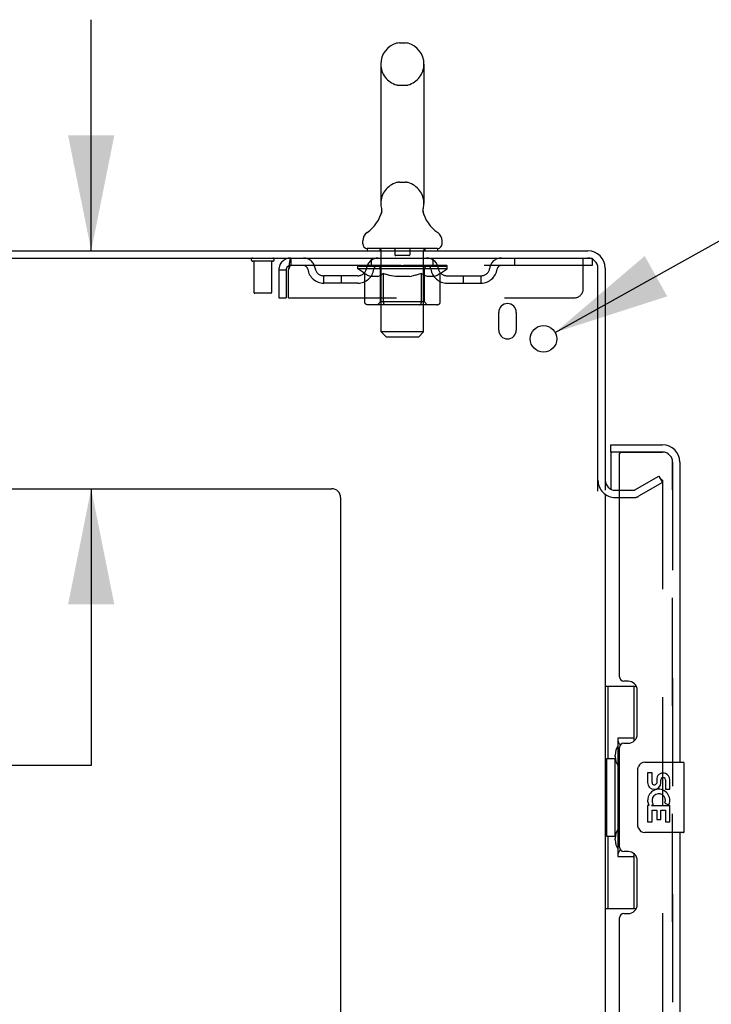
# Model space of a CAD drawing. Header units: inches. Extents: x 0 to 278, y 0 to 180.
# Tile 10 of 84: x 22 to 32, y 124 to 138. Entities that reach past the tile are written whole.
import ezdxf

# ---------------------------------------------------------------- set-up
doc = ezdxf.new("R2010")
doc.units = ezdxf.units.IN
doc.header["$LTSCALE"] = 15.310625
doc.header["$MEASUREMENT"] = 0
doc.linetypes.add('HIDDEN', pattern=[0.2, 0.1, -0.1])
doc.layers.get('0').update_dxf_attribs({"linetype": 'CONTINUOUS'})
for name, color, linetype in [('DEFAULT_2', 8, 'HIDDEN'), ('DIMENSIONS', 7, 'CONTINUOUS'), ('LEFTHAND_DOOR_ASSEMBLY', 7, 'CONTINUOUS'), ('RIGHTHAND_DOOR_ASSEMBLY', 7, 'CONTINUOUS')]:
    doc.layers.add(name, color=color, linetype=linetype)
doc.styles.get("Standard").update_dxf_attribs({"font": 'arial.ttf'})
doc.styles.add('TEXTSTYLE_1', font='gdt', dxfattribs={"width": 0.8})
doc.dimstyles.new('DIMSTYLE_1', dxfattribs={"dimtxt": 1.228125, "dimasz": 1.6375, "dimexe": 0.09, "dimexo": 0.07, "dimgap": 0.0375, "dimtad": 0, "dimtih": 1, "dimtoh": 1, "dimzin": 4, "dimdsep": 46, "dimtxsty": 'Standard', "dimblk": '_FILLED', "dimblk1": '_FILLED', "dimblk2": '_FILLED', "dimcen": 0.09, "dimadec": 3, "dimazin": 1, "dimtfac": 1, "dimtdec": 3, "dimtofl": 0, "dimtmove": 0, "dimatfit": 3, "dimldrblk": '_FILLED', "dimfxl": 0, "dimtolj": 1, "dimtzin": 4, "dimarcsym": 0})
doc.dimstyles.new('DIMSTYLE_2', dxfattribs={"dimtxt": 1.228125, "dimasz": 1.6375, "dimexe": 0.09, "dimexo": 0.07, "dimgap": 0.09, "dimtad": 0, "dimtih": 1, "dimtoh": 1, "dimzin": 4, "dimdsep": 46, "dimtxsty": 'Standard', "dimblk": '_FILLED', "dimblk1": '_FILLED', "dimblk2": '_FILLED', "dimcen": 0.09, "dimadec": 3, "dimazin": 1, "dimtfac": 1, "dimtdec": 3, "dimtofl": 0, "dimtmove": 0, "dimatfit": 1, "dimldrblk": '_FILLED', "dimfxl": 0, "dimtolj": 1, "dimtzin": 4, "dimarcsym": 0})

# ---------------------------------------------------------------- blocks, each defined once
blk = doc.blocks.new('_FILLED')
at = {"color": 0, "linetype": 'ByBlock'}
blk.add_solid([(0, 0), (-1, 0.2), (-1, -0.2)], dxfattribs=at)
blk = doc.blocks.new('*D13')
at = {"layer": 'DIMENSIONS', "color": 2, "linetype": 'Continuous'}
for p, q in [((23.143, 134.826), (23.143, 138.101)), ((23.143, 131.451), (23.143, 127.529)), ((23.143, 127.529), (21.71, 127.529))]:
    blk.add_line(p, q, dxfattribs=at)
at = {"layer": 'DIMENSIONS', "color": 2, "linetype": 'Continuous', "xscale": 1.6375, "yscale": 1.6375, "zscale": 1.6375}
for p, rotation in [((23.143, 134.826), 270), ((23.143, 131.451), 90)]:
    blk.add_blockref('_FILLED', p, dxfattribs=dict(at, rotation=rotation))
at = {"layer": 'DIMENSIONS', "color": 2, "linetype": 'Continuous', "insert": (21.096, 128.143), "char_height": 1.2281, "width": 3.3374, "attachment_point": 3, "line_spacing_factor": 0.9}
blk.add_mtext('3.38', dxfattribs=at)
blk = doc.blocks.new('*D23')
at = {"layer": 'DIMENSIONS', "color": 2, "linetype": 'Continuous'}
for p, q in [((29.717, 133.667), (32.891, 135.438)), ((32.891, 135.438), (34.324, 135.438))]:
    blk.add_line(p, q, dxfattribs=at)
at = {"layer": 'DIMENSIONS', "color": 2, "linetype": 'Continuous', "xscale": 1.6375, "yscale": 1.6375, "zscale": 1.6375, "rotation": 209.1540166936}
blk.add_blockref('_FILLED', (29.717, 133.667), dxfattribs=at)
at = {"layer": 'DIMENSIONS', "color": 2, "linetype": 'Continuous', "insert": (34.938, 136.052), "char_height": 1.22812, "width": 4.0207, "attachment_point": 1, "line_spacing_factor": 0.9, "style": 'TEXTSTYLE_1'}
blk.add_mtext('{\\fgdt;n}\\fArial;.38', dxfattribs=at)

msp = doc.modelspace()

# ---------------------------------------------------------------- linework, layer by layer
at = {"color": 7, "linetype": 'Continuous'}
for p, q in [((27.51, 137.771), (27.597, 137.771)), ((27.247, 137.471), (27.247, 135.496)), ((27.859, 137.471), (27.859, 135.496)), ((27.848, 135.407), (27.849, 135.412)), ((27.848, 135.402), (27.848, 135.407)), ((27.848, 135.397), (27.848, 135.402)), ((27.848, 135.392), (27.848, 135.397)), ((27.849, 135.412), (27.849, 135.417)), ((27.85, 135.422), (27.851, 135.426)), ((27.254, 135.353), (27.252, 135.348)), ((27.848, 135.387), (27.848, 135.392)), ((27.848, 135.382), (27.848, 135.387)), ((27.848, 135.377), (27.848, 135.382)), ((27.849, 135.372), (27.848, 135.377)), ((27.85, 135.367), (27.849, 135.372)), ((27.851, 135.363), (27.85, 135.368)), ((27.852, 135.359), (27.851, 135.363)), ((26.991, 134.925), (26.991, 134.964)), ((27.053, 134.856), (27.053, 134.826)), ((28.053, 134.856), (27.053, 134.856)), ((28.053, 134.856), (28.053, 134.826)), ((28.116, 134.925), (28.116, 134.964))]:
    msp.add_line(p, q, dxfattribs=at)
at = {"color": 3, "linetype": 'Continuous'}
for p, q in [((12.48, 134.826), (30.182, 134.826)), ((12.518, 134.722), (30.182, 134.722)), ((30.324, 131.418), (30.324, 134.579)), ((30.428, 134.579), (30.428, 131.43)), ((28.918, 133.701), (28.918, 133.951)), ((29.168, 133.951), (29.168, 133.701)), ((14.678, 131.451), (26.553, 131.451)), ((30.428, 131.378), (30.428, 52.274)), ((30.571, 131.43), (30.632, 131.43)), ((26.678, 131.326), (26.678, 50.951))]:
    msp.add_line(p, q, dxfattribs=at)
at = {"color": 7, "linetype": 'Continuous'}
for points in [[(27.255, 135.426), (27.256, 135.422), (27.257, 135.417), (27.258, 135.412), (27.259, 135.407), (27.259, 135.402), (27.259, 135.397), (27.259, 135.392), (27.259, 135.387), (27.259, 135.382), (27.258, 135.378), (27.258, 135.373), (27.257, 135.368), (27.256, 135.363), (27.255, 135.358), (27.254, 135.353)], [(27.849, 135.417), (27.85, 135.422), (27.851, 135.426)]]:
    msp.add_lwpolyline(points, dxfattribs=at)
at = {"color": 3, "linetype": 'Continuous'}
msp.add_circle((29.553, 133.576), 0.188, dxfattribs=at)
at = {"color": 7, "linetype": 'Continuous'}
for centre, radius, start, end in [((27.51, 137.627), 0.144, 90, 105.6303), ((27.597, 137.627), 0.144, 74.3697, 90), ((27.553, 137.471), 0.306, 105.6303, 180), ((27.553, 137.471), 0.306, 0, 74.3697), ((26.755, 135.512), 0.523, 304.6624, 347.2389), ((27.553, 135.496), 0.306, 180, 193.2053), ((28.351, 135.512), 0.523, 192.7611, 235.3376), ((27.553, 135.496), 0.306, 346.7947, 360), ((27.135, 134.964), 0.144, 124.6624, 180), ((27.972, 134.964), 0.144, 360, 55.3376), ((27.06, 134.925), 0.069, 180, 265), ((28.047, 134.925), 0.069, 275, 360)]:
    msp.add_arc(centre, radius, start, end, dxfattribs=at)
at = {"color": 3, "linetype": 'Continuous'}
for centre, radius, start, end in [((30.182, 134.579), 0.246, 0, 90), ((30.182, 134.579), 0.142, 0, 90), ((29.043, 133.951), 0.125, 0, 180), ((29.043, 133.701), 0.125, 180, 360), ((30.571, 131.572), 0.142, 180, 270), ((26.553, 131.326), 0.125, 0, 90)]:
    msp.add_arc(centre, radius, start, end, dxfattribs=at)
at = {"layer": 'DEFAULT_2', "color": 8, "linetype": 'HIDDEN'}
for p, q in [((27.51, 137.171), (27.597, 137.171)), ((27.51, 135.796), (27.597, 135.796)), ((27.233, 134.856), (27.233, 134.826)), ((27.448, 134.846), (27.448, 134.766)), ((27.658, 134.846), (27.658, 134.766)), ((27.873, 134.856), (27.873, 134.826)), ((25.97, 134.722), (25.97, 134.618)), ((27.116, 134.618), (27.116, 134.722)), ((27.253, 133.675), (27.253, 134.826)), ((27.648, 134.756), (27.458, 134.756)), ((27.853, 133.675), (27.853, 134.826)), ((27.991, 134.618), (27.991, 134.722)), ((29.141, 134.722), (29.141, 134.618)), ((30.116, 134.284), (30.116, 134.722)), ((30.182, 134.722), (30.241, 134.722)), ((30.241, 134.722), (30.241, 134.618)), ((25.716, 134.679), (25.432, 134.679)), ((25.45, 134.679), (25.45, 134.232)), ((25.698, 134.679), (25.698, 134.232)), ((30.241, 134.618), (25.97, 134.618)), ((26.92, 134.571), (26.92, 134.618)), ((27.019, 134.501), (26.92, 134.571)), ((28.187, 134.571), (26.92, 134.571)), ((26.93, 134.611), (26.93, 134.618)), ((26.938, 134.608), (26.938, 134.611)), ((26.938, 134.608), (28.168, 134.608)), ((26.947, 134.608), (26.947, 134.611)), ((26.948, 134.608), (26.948, 134.611)), ((26.958, 134.611), (26.958, 134.618)), ((26.975, 134.608), (26.975, 134.611)), ((26.976, 134.608), (26.976, 134.611)), ((27.005, 134.611), (27.005, 134.618)), ((27.019, 134.608), (27.019, 134.611)), ((27.022, 134.608), (27.022, 134.611)), ((27.226, 134.611), (27.025, 134.611)), ((27.068, 134.611), (27.068, 134.618)), ((27.07, 134.608), (27.07, 134.611)), ((27.07, 134.608), (27.07, 134.611)), ((27.073, 134.608), (27.073, 134.611)), ((27.081, 134.608), (27.081, 134.611)), ((27.081, 134.608), (27.081, 134.611)), ((27.084, 134.608), (27.084, 134.611)), ((27.087, 134.608), (27.087, 134.612)), ((27.092, 134.608), (27.092, 134.611)), ((27.106, 134.608), (27.106, 134.611)), ((27.124, 134.608), (27.124, 134.611)), ((27.125, 134.608), (27.125, 134.613)), ((27.145, 134.608), (27.145, 134.611)), ((27.146, 134.611), (27.146, 134.618)), ((27.156, 134.608), (27.156, 134.611)), ((27.16, 134.608), (27.16, 134.611)), ((27.169, 134.608), (27.169, 134.611)), ((27.181, 134.608), (27.181, 134.615)), ((27.196, 134.608), (27.196, 134.611)), ((27.199, 134.608), (27.199, 134.611)), ((27.226, 134.608), (27.226, 134.611)), ((27.293, 134.611), (27.231, 134.611)), ((27.237, 134.611), (27.237, 134.618)), ((27.241, 134.099), (27.241, 134.568)), ((27.244, 134.608), (27.244, 134.611)), ((27.248, 134.608), (27.248, 134.611)), ((27.254, 134.608), (27.254, 134.616)), ((27.258, 134.608), (27.258, 134.611)), ((27.269, 134.608), (27.269, 134.611)), ((27.293, 134.608), (27.293, 134.611)), ((27.368, 134.611), (27.309, 134.611)), ((27.33, 134.608), (27.33, 134.611)), ((27.337, 134.611), (27.337, 134.618)), ((27.341, 134.608), (27.341, 134.611)), ((27.343, 134.608), (27.343, 134.617)), ((27.346, 134.608), (27.346, 134.611)), ((27.353, 134.608), (27.353, 134.611)), ((27.368, 134.608), (27.368, 134.611)), ((27.449, 134.611), (27.394, 134.611)), ((27.408, 134.608), (27.408, 134.611)), ((27.439, 134.611), (27.553, 134.618)), ((27.443, 134.611), (27.443, 134.618)), ((27.444, 134.618), (27.443, 134.618)), ((27.444, 134.611), (27.444, 134.618)), ((27.444, 134.608), (27.444, 134.611)), ((27.448, 134.608), (27.448, 134.611)), ((27.449, 134.608), (27.449, 134.611)), ((27.449, 134.608), (27.449, 134.611)), ((27.533, 134.611), (27.484, 134.611)), ((27.49, 134.608), (27.49, 134.611)), ((27.533, 134.608), (27.533, 134.611)), ((27.551, 134.611), (27.551, 134.611)), ((27.551, 134.608), (27.551, 134.611)), ((27.551, 134.608), (27.551, 134.611)), ((27.553, 134.611), (27.553, 134.618)), ((27.553, 134.618), (27.668, 134.611)), ((27.556, 134.608), (27.556, 134.611)), ((27.556, 134.608), (27.556, 134.611)), ((27.556, 134.611), (27.556, 134.611)), ((27.574, 134.608), (27.574, 134.611)), ((27.574, 134.611), (27.622, 134.611)), ((27.617, 134.608), (27.617, 134.611)), ((27.658, 134.608), (27.658, 134.611)), ((27.658, 134.608), (27.658, 134.611)), ((27.658, 134.611), (27.712, 134.611)), ((27.659, 134.608), (27.659, 134.611)), ((27.663, 134.611), (27.663, 134.618)), ((27.663, 134.611), (27.663, 134.618)), ((27.663, 134.618), (27.663, 134.618)), ((27.663, 134.608), (27.663, 134.611)), ((27.699, 134.608), (27.699, 134.611)), ((27.738, 134.608), (27.738, 134.611)), ((27.738, 134.611), (27.798, 134.611)), ((27.754, 134.608), (27.754, 134.611)), ((27.761, 134.608), (27.761, 134.611)), ((27.764, 134.608), (27.764, 134.617)), ((27.766, 134.608), (27.766, 134.611)), ((27.77, 134.611), (27.77, 134.618)), ((27.777, 134.608), (27.777, 134.611)), ((27.813, 134.608), (27.813, 134.611)), ((27.813, 134.611), (27.875, 134.611)), ((27.837, 134.608), (27.837, 134.611)), ((27.848, 134.608), (27.848, 134.611)), ((27.853, 134.608), (27.853, 134.616)), ((27.859, 134.608), (27.859, 134.611)), ((27.863, 134.608), (27.863, 134.611)), ((27.866, 134.099), (27.866, 134.568)), ((27.87, 134.611), (27.87, 134.618)), ((27.88, 134.608), (27.88, 134.611)), ((27.88, 134.611), (28.187, 134.611)), ((27.908, 134.608), (27.908, 134.611)), ((27.911, 134.608), (27.911, 134.611)), ((27.926, 134.608), (27.926, 134.615)), ((27.937, 134.608), (27.937, 134.611)), ((27.947, 134.608), (27.947, 134.611)), ((27.951, 134.608), (27.951, 134.611)), ((27.96, 134.611), (27.96, 134.618)), ((27.962, 134.608), (27.962, 134.611)), ((27.982, 134.608), (27.982, 134.613)), ((27.983, 134.608), (27.983, 134.611)), ((28.001, 134.608), (28.001, 134.611)), ((28.015, 134.608), (28.015, 134.611)), ((28.019, 134.608), (28.019, 134.612)), ((28.023, 134.608), (28.023, 134.611)), ((28.026, 134.608), (28.026, 134.611)), ((28.026, 134.608), (28.026, 134.611)), ((28.033, 134.608), (28.033, 134.611)), ((28.036, 134.608), (28.036, 134.611)), ((28.037, 134.608), (28.037, 134.611)), ((28.039, 134.611), (28.039, 134.618)), ((28.065, 134.614), (28.186, 134.615)), ((28.065, 134.611), (28.065, 134.614)), ((28.085, 134.608), (28.085, 134.611)), ((28.087, 134.608), (28.087, 134.611)), ((28.09, 134.503), (28.187, 134.571)), ((28.102, 134.611), (28.102, 134.618)), ((28.13, 134.608), (28.13, 134.611)), ((28.132, 134.608), (28.132, 134.611)), ((28.148, 134.611), (28.148, 134.618)), ((28.159, 134.608), (28.159, 134.611)), ((28.16, 134.608), (28.16, 134.611)), ((28.168, 134.608), (28.168, 134.611)), ((28.177, 134.611), (28.177, 134.618)), ((28.186, 134.611), (28.186, 134.615)), ((28.187, 134.571), (28.187, 134.611)), ((25.803, 134.555), (25.803, 134.159)), ((25.803, 134.555), (25.907, 134.555)), ((25.907, 134.555), (25.907, 134.159)), ((25.937, 134.159), (25.937, 134.555)), ((26.439, 134.367), (26.439, 134.471)), ((26.922, 134.471), (26.439, 134.471)), ((26.689, 134.367), (26.689, 134.471)), ((27.019, 134.096), (27.019, 134.501)), ((27.019, 134.501), (27.033, 134.492)), ((27.047, 134.484), (27.033, 134.492)), ((27.061, 134.476), (27.047, 134.484)), ((27.074, 134.47), (27.061, 134.476)), ((27.088, 134.464), (27.074, 134.47)), ((27.101, 134.459), (27.088, 134.464)), ((27.205, 134.459), (27.101, 134.459)), ((27.205, 134.459), (27.218, 134.464)), ((27.232, 134.47), (27.218, 134.464)), ((27.245, 134.476), (27.232, 134.47)), ((27.259, 134.484), (27.245, 134.476)), ((27.273, 134.492), (27.259, 134.484)), ((27.287, 134.502), (27.273, 134.492)), ((27.287, 134.096), (27.287, 134.502)), ((27.287, 134.502), (27.316, 134.492)), ((27.344, 134.484), (27.316, 134.492)), ((27.372, 134.476), (27.344, 134.484)), ((27.4, 134.47), (27.372, 134.476)), ((27.427, 134.464), (27.399, 134.47)), ((27.454, 134.459), (27.427, 134.464)), ((27.652, 134.459), (27.454, 134.459)), ((27.652, 134.459), (27.68, 134.464)), ((27.708, 134.47), (27.68, 134.464)), ((27.736, 134.477), (27.708, 134.47)), ((27.765, 134.484), (27.736, 134.476)), ((27.793, 134.493), (27.764, 134.484)), ((27.822, 134.503), (27.793, 134.493)), ((27.822, 134.096), (27.822, 134.503)), ((27.822, 134.503), (27.837, 134.493)), ((27.852, 134.484), (27.837, 134.493)), ((27.866, 134.476), (27.852, 134.484)), ((27.88, 134.47), (27.866, 134.476)), ((27.895, 134.464), (27.88, 134.47)), ((27.909, 134.459), (27.895, 134.464)), ((28.003, 134.459), (27.909, 134.459)), ((28.003, 134.459), (28.017, 134.464)), ((28.031, 134.47), (28.017, 134.464)), ((28.046, 134.476), (28.031, 134.47)), ((28.06, 134.484), (28.046, 134.476)), ((28.075, 134.493), (28.06, 134.484)), ((28.09, 134.503), (28.075, 134.493)), ((28.09, 134.096), (28.09, 134.503)), ((28.185, 134.471), (28.668, 134.471)), ((28.418, 134.367), (28.418, 134.471)), ((28.668, 134.367), (28.668, 134.471)), ((26.922, 134.367), (26.439, 134.367)), ((28.185, 134.367), (28.668, 134.367)), ((25.688, 134.222), (25.46, 134.222)), ((25.803, 134.159), (25.907, 134.159)), ((25.937, 134.159), (29.991, 134.159)), ((28.047, 134.059), (27.062, 134.059)), ((27.241, 134.099), (27.201, 134.059)), ((27.866, 134.099), (27.241, 134.099)), ((27.298, 134.064), (27.296, 134.066)), ((27.303, 134.06), (27.301, 134.062)), ((27.306, 134.06), (27.303, 134.06)), ((27.308, 134.059), (27.306, 134.06)), ((27.866, 134.099), (27.906, 134.059)), ((27.322, 133.606), (27.253, 133.675)), ((27.853, 133.675), (27.253, 133.675)), ((27.322, 133.606), (27.784, 133.606)), ((27.784, 133.606), (27.853, 133.675)), ((30.849, 131.434), (31.189, 131.63)), ((31.189, 131.63), (31.241, 131.54)), ((31.241, 131.54), (30.901, 131.344)), ((31.241, 131.56), (31.241, 52.091)), ((30.632, 131.43), (30.833, 131.43)), ((30.571, 131.326), (30.833, 131.326))]:
    msp.add_line(p, q, dxfattribs=at)
for points in [[(25.97, 134.722), (25.968, 134.721), (25.966, 134.718), (25.963, 134.712), (25.961, 134.705), (25.959, 134.696), (25.956, 134.685), (25.954, 134.673), (25.952, 134.659), (25.949, 134.644), (25.947, 134.627), (25.944, 134.61), (25.942, 134.592), (25.94, 134.573), (25.937, 134.555)], [(25.97, 134.618), (25.968, 134.617), (25.966, 134.616), (25.963, 134.614), (25.961, 134.611), (25.959, 134.608), (25.956, 134.604), (25.954, 134.599), (25.952, 134.594), (25.949, 134.588), (25.947, 134.582), (25.944, 134.576), (25.942, 134.569), (25.94, 134.562), (25.937, 134.555)], [(27.062, 134.059), (27.057, 134.06), (27.052, 134.06), (27.047, 134.062), (27.042, 134.064), (27.037, 134.066), (27.033, 134.069), (27.029, 134.073), (27.026, 134.077), (27.023, 134.081), (27.021, 134.086), (27.02, 134.091), (27.019, 134.096)], [(27.288, 134.086), (27.287, 134.091), (27.287, 134.096)], [(27.289, 134.081), (27.288, 134.086), (27.287, 134.091), (27.287, 134.096)], [(27.301, 134.062), (27.298, 134.064), (27.296, 134.066), (27.294, 134.069), (27.292, 134.073), (27.29, 134.077), (27.289, 134.081)], [(27.294, 134.069), (27.292, 134.073), (27.29, 134.077)], [(27.801, 134.059), (27.803, 134.06), (27.806, 134.06), (27.808, 134.062), (27.811, 134.064), (27.813, 134.066), (27.815, 134.069), (27.817, 134.073), (27.819, 134.077), (27.82, 134.081), (27.821, 134.086), (27.822, 134.091), (27.822, 134.096)], [(28.047, 134.059), (28.052, 134.06), (28.057, 134.06), (28.062, 134.062), (28.067, 134.064), (28.072, 134.066), (28.076, 134.069), (28.08, 134.073), (28.083, 134.077), (28.086, 134.081), (28.088, 134.086), (28.089, 134.091), (28.09, 134.096)], [(31.224, 131.58), (31.223, 131.58), (31.221, 131.58), (31.22, 131.58), (31.218, 131.579), (31.216, 131.578)], [(31.227, 131.58), (31.225, 131.58), (31.224, 131.58)], [(31.227, 131.58), (31.229, 131.579), (31.231, 131.578), (31.233, 131.577), (31.234, 131.576), (31.236, 131.574), (31.237, 131.573), (31.238, 131.571), (31.239, 131.569), (31.24, 131.567), (31.24, 131.565), (31.241, 131.562), (31.241, 131.56)]]:
    msp.add_lwpolyline(points, dxfattribs=at)
for centre, radius, start, end in [((27.553, 137.471), 0.306, 180, 254.3697), ((27.553, 137.471), 0.306, 285.6303, 360), ((27.51, 137.315), 0.144, 254.3697, 270), ((27.597, 137.315), 0.144, 270, 285.6303), ((27.553, 135.496), 0.306, 105.6303, 180), ((27.51, 135.652), 0.144, 90, 105.6303), ((27.597, 135.652), 0.144, 74.3697, 90), ((27.553, 135.496), 0.306, 0, 74.3697), ((27.06, 134.925), 0.069, 265, 270), ((27.223, 134.826), 0.03, 0, 90), ((27.438, 134.846), 0.01, 0, 90), ((27.668, 134.846), 0.01, 90, 180), ((27.883, 134.826), 0.03, 90, 180), ((28.047, 134.925), 0.069, 270, 275), ((25.432, 134.7), 0.0215, 90, 270), ((25.716, 134.7), 0.0215, 270, 90), ((25.97, 134.555), 0.167, 90, 180), ((26.15, 134.555), 0.167, 8.0716, 90), ((27.211, 134.555), 0.167, 90, 171.9284), ((27.458, 134.766), 0.01, 180, 270), ((27.648, 134.766), 0.01, 270, 360), ((27.896, 134.555), 0.167, 8.0716, 90), ((28.957, 134.555), 0.167, 90, 171.9284), ((25.97, 134.555), 0.063, 90, 180), ((26.15, 134.555), 0.0625, 7.9863, 90), ((26.439, 134.596), 0.229, 187.9863, 270), ((26.439, 134.596), 0.125, 188.0716, 270), ((26.922, 134.596), 0.125, 270, 351.9284), ((26.922, 134.596), 0.229, 270, 352.0137), ((27.21, 134.555), 0.0625, 90, 172.0137), ((27.201, 134.568), 0.0398, 0, 90), ((27.906, 134.568), 0.0398, 90, 180), ((27.896, 134.555), 0.0625, 7.9863, 90), ((28.185, 134.596), 0.229, 187.9863, 270), ((28.185, 134.596), 0.125, 188.0716, 270), ((28.668, 134.596), 0.125, 270, 351.9284), ((28.668, 134.596), 0.229, 270, 352.0137), ((28.957, 134.555), 0.0625, 90, 172.0137), ((29.991, 134.284), 0.125, 270, 360), ((25.46, 134.232), 0.01, 180, 270), ((25.688, 134.232), 0.01, 270, 360), ((30.571, 131.572), 0.246, 180, 270), ((30.833, 131.463), 0.033, 270, 300), ((30.833, 131.463), 0.137, 270, 300)]:
    msp.add_arc(centre, radius, start, end, dxfattribs=at)
for centre, major_axis, ratio, start_param, end_param in [((27.553, 134.618), (0.633, 0.007), 0.05963, 2.96643, 3.140963), ((26.9, 134.606), (0.198, 0), 0.060556, 0.430652, 1.470503), ((27.553, 134.618), (0.633, 0), 0.060556, -3.141593, -2.96706), ((26.9, 134.599), (0.198, 0.002), 0.05963, 1.376596, 1.469874), ((27.553, 134.618), (0.633, 0.013), 0.05688, 2.791345, 2.965878), ((26.876, 134.606), (0.198, 0.002), 0.05963, 0.25549, 1.295341), ((26.944, 134.606), (0.198, -0.002), 0.05963, 0.605815, 1.645666), ((27.553, 134.618), (0.633, -0.007), 0.05963, -2.96643, -2.791898), ((26.944, 134.599), (0.198, 0), 0.060556, 1.551758, 1.645036), ((26.876, 134.599), (0.198, 0.004), 0.05688, 1.20151, 1.294789), ((26.946, 134.601), (0.164, 0.002), 0.05963, 1.065228, 1.614276), ((26.926, 134.601), (0.164, 0.003), 0.05688, 0.890143, 1.43919), ((26.984, 134.601), (0.164, 0), 0.060556, 1.240391, 1.789438), ((27.553, 134.618), (0.633, 0.019), 0.052395, 2.616403, 2.790936), ((26.872, 134.606), (0.198, 0.004), 0.05688, 0.080405, 1.120256), ((27.007, 134.606), (0.198, -0.004), 0.05688, 0.7809, 1.820751), ((27.553, 134.618), (0.633, -0.013), 0.05688, -2.791345, -2.616812), ((27.007, 134.599), (0.198, -0.002), 0.05963, 1.72692, 1.820198), ((26.872, 134.599), (0.198, 0.006), 0.052395, 1.026568, 1.119847), ((26.925, 134.601), (0.164, 0.005), 0.052395, 0.715201, 1.264248), ((27.039, 134.601), (0.164, -0.002), 0.05963, 1.415553, 1.9646), ((27.553, 134.618), (0.633, 0.025), 0.046319, 2.441654, 2.616187), ((27.086, 134.606), (0.198, -0.006), 0.052395, 0.955842, 1.995693), ((26.889, 134.606), (0.198, 0.006), 0.052395, -0.094537, 0.945314), ((27.553, 134.618), (0.633, -0.019), 0.052395, -2.616403, -2.44187), ((27.086, 134.599), (0.198, -0.004), 0.05688, 1.902006, 1.995284), ((26.889, 134.599), (0.198, 0.008), 0.046319, 0.851819, 0.945098), ((26.944, 134.601), (0.164, 0.006), 0.046319, 0.540452, 1.089499), ((27.11, 134.601), (0.164, -0.003), 0.05688, 1.590638, 2.139686), ((27.553, 134.618), (0.633, 0.029), 0.038841, 2.267123, 2.441656), ((27.18, 134.606), (0.198, -0.008), 0.046319, 1.130591, 2.170442), ((26.926, 134.606), (0.198, 0.008), 0.046319, -0.269286, 0.770565), ((27.553, 134.618), (0.633, -0.025), 0.046319, -2.441654, -2.267121), ((27.18, 134.599), (0.198, -0.006), 0.052395, 2.076947, 2.170226), ((26.926, 134.599), (0.198, 0.009), 0.038841, 0.677289, 0.770567), ((26.981, 134.601), (0.164, 0.008), 0.038841, 0.365921, 0.914969), ((27.195, 134.601), (0.164, -0.005), 0.052395, 1.76558, 2.314627), ((27.553, 134.618), (0.633, 0.033), 0.030195, 2.09281, 2.267343), ((27.285, 134.606), (0.198, -0.009), 0.038841, 1.305122, 2.344973), ((26.983, 134.606), (0.198, 0.009), 0.038841, -0.443817, 0.596034), ((27.553, 134.618), (0.633, -0.029), 0.038841, -2.267123, -2.092591), ((27.285, 134.599), (0.198, -0.008), 0.046319, 2.251696, 2.344975), ((26.983, 134.599), (0.198, 0.01), 0.030195, 0.502975, 0.596254), ((27.035, 134.601), (0.164, 0.009), 0.030195, 0.191608, 0.740655), ((27.291, 134.601), (0.164, -0.006), 0.046319, 1.940329, 2.489376), ((27.056, 134.606), (0.198, 0.01), 0.030195, -0.61813, 0.421721), ((27.553, 134.618), (0.633, 0.036), 0.020645, 1.918687, 2.09322), ((27.398, 134.606), (0.198, -0.01), 0.030195, 1.479435, 2.519286), ((27.553, 134.618), (0.633, -0.033), 0.030195, -2.09281, -1.918277), ((27.398, 134.599), (0.198, -0.009), 0.038841, 2.426227, 2.519505), ((27.056, 134.599), (0.198, 0.011), 0.020645, 0.328852, 0.422131), ((27.105, 134.601), (0.164, 0.009), 0.020645, 0.017485, 0.566532), ((27.394, 134.601), (0.164, -0.008), 0.038841, 2.11486, 2.663907), ((27.145, 134.606), (0.198, 0.011), 0.020645, -0.792253, 0.247598), ((27.553, 134.618), (0.633, 0.038), 0.010478, 1.744704, 1.919237), ((27.515, 134.606), (0.198, -0.011), 0.020645, 1.653558, 2.693409), ((27.553, 134.618), (0.633, -0.036), 0.020645, -1.918687, -1.744154), ((27.515, 134.599), (0.198, -0.01), 0.030195, 2.60054, 2.693819), ((27.145, 134.599), (0.198, 0.012), 0.010478, 0.154869, 0.248148), ((27.189, 134.601), (0.164, 0.01), 0.010478, 6.126688, 6.675735), ((27.502, 134.601), (0.164, -0.009), 0.030195, 2.289173, 2.83822), ((27.246, 134.606), (0.198, 0.012), 0.010478, -0.966236, -0.000846), ((27.634, 134.606), (0.198, -0.012), 0.010478, 1.827541, 2.867392), ((27.553, 134.618), (0.633, -0.038), 0.010478, -1.744704, -1.570171), ((27.634, 134.599), (0.198, -0.011), 0.020645, 2.774664, 2.867942), ((27.612, 134.601), (0.164, -0.009), 0.020645, 2.463296, 3.012344), ((27.473, 134.606), (0.198, 0.012), 0.010478, 0.274201, 1.314052), ((27.387, 134.601), (0.164, 0.01), 0.010478, -0.000483, 0.504314), ((27.356, 134.599), (0.198, 0.012), 0.010478, 0.099668, 0.192946), ((27.553, 134.618), (0.633, 0.038), 0.010478, -1.571421, -1.396888), ((27.751, 134.599), (0.198, -0.012), 0.010478, 2.948646, 3.041925), ((27.72, 134.601), (0.164, -0.01), 0.010478, 2.637279, 3.142076), ((27.592, 134.606), (0.198, 0.011), 0.020645, 0.448184, 1.488034), ((27.495, 134.601), (0.164, 0.009), 0.020645, 0.129249, 0.678296), ((27.473, 134.599), (0.198, 0.011), 0.020645, 0.273651, 0.366929), ((27.861, 134.606), (0.198, -0.012), 0.010478, -3.140747, -2.175357), ((27.553, 134.618), (0.633, 0.036), 0.020645, -1.397439, -1.222906), ((27.553, 134.618), (0.633, -0.038), 0.010478, 1.222355, 1.396888), ((27.709, 134.606), (0.198, 0.01), 0.030195, 0.622307, 1.662158), ((27.604, 134.601), (0.164, 0.009), 0.030195, 0.303372, 0.852419), ((27.918, 134.601), (0.164, -0.01), 0.010478, 2.749043, 3.29809), ((27.962, 134.606), (0.198, -0.011), 0.020645, 2.893995, 3.933846), ((27.592, 134.599), (0.198, 0.01), 0.030195, 0.447774, 0.541052), ((27.962, 134.599), (0.198, -0.012), 0.010478, 2.893445, 2.986723), ((27.553, 134.618), (0.633, 0.033), 0.030195, -1.223315, -1.048783), ((27.553, 134.618), (0.633, -0.036), 0.020645, 1.048373, 1.222906), ((27.822, 134.606), (0.198, 0.009), 0.038841, 0.79662, 1.836471), ((27.713, 134.601), (0.164, 0.008), 0.038841, 0.477686, 1.026733), ((28.002, 134.601), (0.164, -0.009), 0.020645, 2.57506, 3.124108), ((28.051, 134.606), (0.198, -0.01), 0.030195, 2.719872, 3.759723), ((27.927, 134.606), (0.198, 0.008), 0.046319, 0.971151, 2.011002), ((27.709, 134.599), (0.198, 0.009), 0.038841, 0.622087, 0.715366), ((28.051, 134.599), (0.198, -0.011), 0.020645, 2.719462, 2.812741), ((27.553, 134.618), (0.633, 0.029), 0.038841, -1.049002, -0.874469), ((27.553, 134.618), (0.633, -0.033), 0.030195, 0.87425, 1.048783), ((27.816, 134.601), (0.164, 0.006), 0.046319, 0.652216, 1.201263), ((28.02, 134.606), (0.198, 0.006), 0.052395, 1.1459, 2.185751), ((28.072, 134.601), (0.164, -0.009), 0.030195, 2.400937, 2.949985), ((28.124, 134.606), (0.198, -0.009), 0.038841, 2.545558, 3.585409), ((27.912, 134.601), (0.164, 0.005), 0.052395, 0.826965, 1.376012), ((27.822, 134.599), (0.198, 0.008), 0.046319, 0.796618, 0.889896), ((28.124, 134.599), (0.198, -0.01), 0.030195, 2.545339, 2.638617), ((28.1, 134.606), (0.198, 0.004), 0.05688, 1.320842, 2.360692), ((27.553, 134.618), (0.633, 0.025), 0.046319, -0.874471, -0.699939), ((27.553, 134.618), (0.633, -0.029), 0.038841, 0.699936, 0.874469), ((28.18, 134.606), (0.198, -0.008), 0.046319, 2.371028, 3.410879), ((28.126, 134.601), (0.164, -0.008), 0.038841, 2.226624, 2.775671), ((28.162, 134.606), (0.198, 0.002), 0.05963, 1.495927, 2.535778), ((27.996, 134.601), (0.164, 0.003), 0.05688, 1.001907, 1.550954), ((28.218, 134.606), (0.198, -0.006), 0.052395, 2.196279, 3.23613), ((28.163, 134.601), (0.164, -0.006), 0.046319, 2.052093, 2.601141), ((27.927, 134.599), (0.198, 0.006), 0.052395, 0.971367, 1.064645), ((28.206, 134.606), (0.198, 0), 0.060556, 2.364024, 2.71094), ((28.18, 134.599), (0.198, -0.009), 0.038841, 2.371026, 2.464304), ((28.235, 134.606), (0.198, -0.004), 0.05688, 2.021337, 3.061188), ((27.553, 134.618), (0.633, 0.019), 0.052395, -0.699723, -0.52519), ((27.553, 134.618), (0.633, -0.025), 0.046319, 0.525406, 0.699939), ((28.231, 134.606), (0.198, -0.002), 0.05963, 1.846251, 2.886102), ((28.067, 134.601), (0.164, 0.002), 0.05963, 1.176993, 1.72604), ((28.182, 134.601), (0.164, -0.005), 0.052395, 1.877344, 2.426392), ((28.123, 134.601), (0.164, 0), 0.060556, 1.352155, 1.901202), ((28.181, 134.601), (0.164, -0.003), 0.05688, 1.702402, 2.25145), ((28.161, 134.601), (0.164, -0.002), 0.05963, 1.527317, 2.076364), ((28.02, 134.599), (0.198, 0.004), 0.05688, 1.146309, 1.239587), ((28.218, 134.599), (0.198, -0.008), 0.046319, 2.196495, 2.289773), ((27.553, 134.618), (0.633, 0.013), 0.05688, -0.524781, -0.350248), ((27.553, 134.618), (0.633, -0.019), 0.052395, 0.350657, 0.52519), ((28.206, 134.599), (0.198, -0.002), 0.05963, 1.764997, 1.971333), ((28.1, 134.599), (0.198, 0.002), 0.05963, 1.321394, 1.414673), ((28.235, 134.599), (0.198, -0.006), 0.052395, 2.021746, 2.115024), ((27.553, 134.618), (0.633, 0.007), 0.05963, -0.349695, -0.175162), ((27.553, 134.618), (0.633, -0.013), 0.05688, 0.175715, 0.350248), ((28.162, 134.599), (0.198, 0), 0.060556, 1.496556, 1.589835), ((28.231, 134.599), (0.198, -0.004), 0.05688, 1.846804, 1.940083), ((27.553, 134.618), (0.633, -0.007), 0.05963, 6.27665, 6.458348), ((27.553, 134.618), (0.633, 0), 0.060556, -0.174533, -0.058352)]:
    msp.add_ellipse(centre, major_axis=major_axis, ratio=ratio, start_param=start_param, end_param=end_param, dxfattribs=at)
at = {"layer": 'LEFTHAND_DOOR_ASSEMBLY', "color": 7, "linetype": 'Continuous'}
for p, q in [((30.507, 131.972), (30.507, 132.076)), ((30.652, 131.972), (30.507, 131.972)), ((30.507, 131.952), (30.507, 131.445)), ((30.428, 128.651), (30.869, 128.651)), ((30.467, 128.651), (30.467, 127.626)), ((30.832, 128.651), (30.832, 127.871)), ((30.605, 127.916), (30.605, 126.236)), ((30.832, 127.916), (30.605, 127.916)), ((30.446, 127.626), (30.446, 126.526)), ((30.446, 127.626), (30.568, 127.626)), ((30.568, 127.656), (30.568, 127.676)), ((30.568, 126.526), (30.568, 127.626)), ((30.891, 126.676), (30.891, 127.476)), ((30.991, 127.576), (31.531, 127.576)), ((31.546, 126.591), (31.546, 127.561)), ((31.029, 127.422), (31.029, 127.285)), ((31.092, 127.422), (31.029, 127.422)), ((31.092, 127.285), (31.092, 127.422)), ((31.157, 127.348), (31.157, 127.279)), ((31.218, 127.285), (31.218, 127.327)), ((31.281, 127.327), (31.281, 127.191)), ((31.343, 127.191), (31.343, 127.327)), ((31.281, 127.191), (31.343, 127.191)), ((31.029, 126.96), (31.029, 126.73)), ((31.047, 126.96), (31.029, 126.96)), ((31.082, 126.96), (31.109, 126.979)), ((31.082, 126.96), (31.343, 126.96)), ((31.092, 126.73), (31.092, 126.897)), ((31.092, 126.897), (31.157, 126.897)), ((31.157, 126.897), (31.157, 126.761)), ((31.218, 126.761), (31.218, 126.897)), ((31.218, 126.897), (31.281, 126.897)), ((31.273, 126.996), (31.33, 126.971)), ((31.281, 126.897), (31.281, 126.73)), ((31.343, 126.73), (31.343, 126.96)), ((31.157, 126.761), (31.218, 126.761)), ((31.029, 126.73), (31.092, 126.73)), ((31.281, 126.73), (31.343, 126.73)), ((30.446, 126.526), (30.568, 126.526)), ((30.467, 126.526), (30.467, 125.501)), ((30.568, 126.475), (30.568, 126.495)), ((31.531, 126.576), (30.991, 126.576)), ((30.605, 126.236), (30.832, 126.236)), ((30.832, 126.281), (30.832, 125.501)), ((30.428, 125.501), (30.869, 125.501))]:
    msp.add_line(p, q, dxfattribs=at)
at = {"layer": 'LEFTHAND_DOOR_ASSEMBLY', "color": 3, "linetype": 'Continuous'}
for p, q in [((30.507, 132.076), (31.24, 132.076)), ((30.632, 128.783), (30.632, 131.952)), ((31.486, 131.829), (31.486, 127.576)), ((30.752, 128.723), (30.692, 128.723)), ((30.882, 127.973), (30.882, 128.593)), ((30.632, 126.368), (30.632, 127.783)), ((30.692, 127.843), (30.752, 127.843)), ((31.486, 126.576), (31.486, 104.076)), ((30.752, 126.308), (30.692, 126.308)), ((30.882, 125.558), (30.882, 126.178)), ((30.632, 105.283), (30.632, 125.368)), ((30.692, 125.428), (30.752, 125.428))]:
    msp.add_line(p, q, dxfattribs=at)
at = {"layer": 'LEFTHAND_DOOR_ASSEMBLY', "color": 8, "linetype": 'HIDDEN'}
for p, q in [((30.652, 131.972), (31.24, 131.972)), ((31.382, 51.822), (31.382, 131.829))]:
    msp.add_line(p, q, dxfattribs=at)
at = {"layer": 'LEFTHAND_DOOR_ASSEMBLY', "color": 7, "linetype": 'Continuous'}
for points in [[(30.605, 127.892), (30.606, 127.889), (30.606, 127.885), (30.607, 127.881), (30.608, 127.877), (30.61, 127.872), (30.612, 127.867), (30.614, 127.861), (30.617, 127.855), (30.621, 127.849), (30.625, 127.842), (30.629, 127.835), (30.634, 127.827), (30.639, 127.818), (30.641, 127.815)], [(30.891, 127.476), (30.892, 127.482), (30.892, 127.488), (30.893, 127.494), (30.895, 127.5), (30.896, 127.506), (30.898, 127.512)], [(30.898, 126.64), (30.896, 126.645), (30.895, 126.651), (30.893, 126.657), (30.892, 126.663), (30.892, 126.669), (30.891, 126.676)], [(30.641, 126.337), (30.639, 126.333), (30.634, 126.325), (30.629, 126.317), (30.625, 126.31), (30.621, 126.303), (30.617, 126.296), (30.614, 126.29), (30.612, 126.285), (30.61, 126.28), (30.608, 126.275), (30.607, 126.271), (30.606, 126.267), (30.606, 126.263), (30.605, 126.259)]]:
    msp.add_lwpolyline(points, dxfattribs=at)
at = {"layer": 'LEFTHAND_DOOR_ASSEMBLY', "color": 3, "linetype": 'Continuous'}
for centre, radius, start, end in [((31.24, 131.829), 0.246, 0, 90), ((30.652, 131.952), 0.02, 90, 180), ((30.692, 128.783), 0.06, 180, 270), ((30.752, 128.593), 0.13, 0, 90), ((30.752, 127.973), 0.13, 270, 360), ((30.692, 127.783), 0.06, 90, 180), ((30.692, 126.368), 0.06, 180, 270), ((30.752, 126.178), 0.13, 0, 90), ((30.752, 125.558), 0.13, 270, 360), ((30.692, 125.368), 0.06, 90, 180)]:
    msp.add_arc(centre, radius, start, end, dxfattribs=at)
at = {"layer": 'LEFTHAND_DOOR_ASSEMBLY', "color": 7, "linetype": 'Continuous'}
for centre, radius, start, end in [((30.527, 131.952), 0.02, 90, 180), ((31.322, 131.686), 0.26, 90, 92.5866), ((30.991, 127.476), 0.1, 90, 158.7946), ((31.531, 127.561), 0.015, 0, 90), ((31.249, 127.327), 0.0943, 68.6999, 167.4338), ((31.249, 127.327), 0.0314, 0, 180.0485), ((31.249, 127.327), 0.0943, 0, 68.6704), ((31.123, 127.285), 0.0943, 180, 360), ((31.186, 127.034), 0.157, 336.5966, 161.8791), ((31.123, 127.285), 0.0314, 180, 261.2295), ((31.123, 127.29), 0.0362, 263.4285, 341.7628), ((31.183, 127.034), 0.154, 161.4199, 206.1963), ((31.186, 127.034), 0.0943, 336.5966, 215.1122), ((31.186, 127.034), 0.157, 205.737, 207.8532), ((30.991, 126.676), 0.1, 201.205, 270), ((31.531, 126.591), 0.015, 270, 360)]:
    msp.add_arc(centre, radius, start, end, dxfattribs=at)
at = {"layer": 'LEFTHAND_DOOR_ASSEMBLY', "color": 8, "linetype": 'HIDDEN'}
msp.add_arc((31.24, 131.829), 0.142, 0, 90, dxfattribs=at)
at = {"layer": 'LEFTHAND_DOOR_ASSEMBLY', "color": 7, "linetype": 'Continuous'}
for centre, start_param, end_param in [((30.673, 127.666), 0.699287, 1.51401), ((30.673, 127.666), -4.655602, -3.84088), ((30.673, 126.485), 0.699287, 1.51401), ((30.673, 126.485), -4.655602, -3.84088)]:
    msp.add_ellipse(centre, major_axis=(0, 0.18), ratio=0.579493, start_param=start_param, end_param=end_param, dxfattribs=at)
at = {"layer": 'RIGHTHAND_DOOR_ASSEMBLY', "color": 8, "linetype": 'HIDDEN'}
for p, q in [((31.24, 131.972), (30.527, 131.972)), ((31.382, 131.829), (31.382, 51.822))]:
    msp.add_line(p, q, dxfattribs=at)
msp.add_arc((31.24, 131.829), 0.142, 0, 90, dxfattribs=at)

# ---------------------------------------------------------------- dimensions: what is measured, and where the dimension line sits
at = {"layer": 'DIMENSIONS', "color": 2, "linetype": 'Continuous'}
dim = msp.add_linear_dim(base=(23.142805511, 134.825732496), p1=(26.553397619, 131.450732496), p2=(30.181897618, 134.825732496), angle=90, dimstyle='DIMSTYLE_1', dxfattribs=at)
dim.commit()
dim.dimension.update_dxf_attribs({"geometry": '*D13', "text_midpoint": (19.423354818, 127.522117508), "dimtype": 160})
dim = msp.add_diameter_dim_2p(p1=(29.717144, 133.667075), p2=(29.389651, 133.48439), text='%%c<>', dimstyle='DIMSTYLE_2', override={"dimpost": '<>'}, dxfattribs=at)
dim.commit()
dim.dimension.update_dxf_attribs({"geometry": '*D23', "text_midpoint": (36.948463, 135.437674), "dimtype": 163})

doc.saveas('drawing.dxf')
